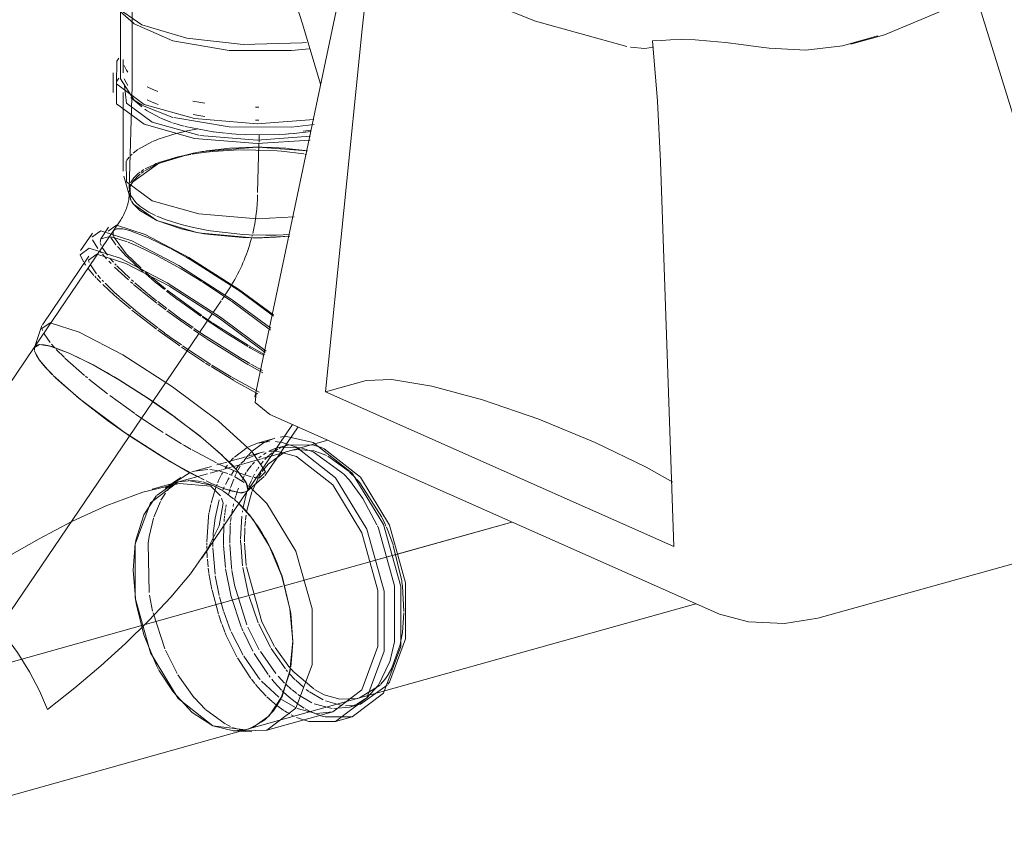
# Model space of a CAD drawing. Header units: millimetres. Extents: x -121 to 29920, y 1231 to 31888.
# Tile 170 of 256: x 22680 to 23101, y 17673 to 18024. Entities that reach past the tile are written whole.
import ezdxf

# ---------------------------------------------------------------- set-up
doc = ezdxf.new("R2010")
doc.units = ezdxf.units.MM
doc.linetypes.add('ADSK_Осевая', pattern=[700, 500, -100, 0, -100])
for name, color, linetype, lineweight in [('P-PIPE-____-CNTR', 3, 'ADSK_Осевая', 20), ('P-PIPE-____-OTLN', 3, 'Continuous', 20), ('P-SANR-FIXT-OTLN', 6, 'Continuous', 20)]:
    doc.layers.add(name, color=color, linetype=linetype, lineweight=lineweight)

# ---------------------------------------------------------------- blocks, each defined once
blk = doc.blocks.new('ADSK_Унитаз напольный_ГОСТ 30493-2017 - Вертикальный выпуск-1589339-3D severage Right')
at = {"layer": 'P-SANR-FIXT-OTLN'}
for p, q in [((-4291.93, 18087.99), (-4291.93, 17994.41)), ((-4196.76, 18065.64), (-4239.43, 17862.74)), ((-3861.71, 17812.52), (-3931.06, 18036.74)), ((-4296.93, 18031.84), (-4296.93, 17999.09)), ((-4297.14, 18027.88), (-4292.51, 18023.87)), ((-4209.1, 17865.05), (-4193.46, 18020.43)), ((-4292.51, 17991.12), (-4287.87, 17987.1)), ((-4287.54, 17987.73), (-4274.47, 17982.58)), ((-4286.55, 17986.04), (-4285.75, 17985.48)), ((-4280.02, 17982.36), (-4285.77, 17985.5)), ((-4275.04, 17980.43), (-4279.67, 17982.2)), ((-4272.67, 17979.67), (-4274.71, 17980.32)), ((-4272.71, 17979.68), (-4271.34, 17979.28)), ((-4271.34, 17979.28), (-4270.75, 17979.12)), ((-4269.74, 17978.84), (-4270.77, 17979.12)), ((-4257.19, 17976.38), (-4269.23, 17978.71)), ((-4251.96, 17975.76), (-4257.16, 17976.38)), ((-4215.3, 17976.58), (-4222.65, 17975.68)), ((-4243.26, 17975.14), (-4247.47, 17975.38)), ((-4228.89, 17975.22), (-4243.24, 17975.14)), ((-4226.17, 17975.39), (-4228.88, 17975.22)), ((-4226.2, 17975.39), (-4224.98, 17975.48)), ((-4224.84, 17975.49), (-4222.59, 17975.69)), ((-4065.64, 17963.6), (-4059.97, 17798.75)), ((-4191.69, 17869.91), (-4209.1, 17865.05)), ((-4059.97, 17798.75), (-4209.1, 17865.05)), ((-4040.4, 17769.75), (-4233.02, 17855.39)), ((-3872.89, 17803.09), (-3998.26, 17768.04))]:
    blk.add_line(p, q, dxfattribs=at)
for points in [[(-3869.13, 18120.18, 0), (-3878.72, 18092.74, 0), (-3894.1, 18068.25, 0), (-3914.65, 18047.35, 0), (-3939.97, 18030.42, 0), (-3969.7, 18017.92, 0), (-3984.12, 18013.96, 0)], [(-4249.06, 18110.31, 0), (-4242.17, 18091.9, 0), (-4230.18, 18057.45, 0), (-4218.97, 18022.65, 0), (-4211.3, 17996.78, 0)], [(-4193.46, 18020.43, 0), (-4191.08, 18040.96, 0), (-4188.3, 18060.01, 0)], [(-4301.5, 18039.15, 0), (-4299.44, 18030.23, 0), (-4287.86, 18022.28, 0), (-4268.52, 18016.49, 0), (-4244.38, 18013.75, 0), (-4219.1, 18014.48, 0), (-4217.27, 18014.67, 0)], [(-4079.99, 18012.98, 0), (-4119.17, 18023.74, 0), (-4137.82, 18031.21, 0)], [(-4292.51, 18023.87, 0), (-4291.06, 18022.71, 0), (-4274.47, 18015.34, 0), (-4250.44, 18011.23, 0), (-4223.74, 18011.2, 0), (-4216.18, 18011.99, 0)], [(-4061.33, 18015.81, 0), (-4065.16, 18015.54, 0), (-4069.01, 18015.4, 0)], [(-4069.01, 18015.4, 0), (-4066.94, 17989.5, 0), (-4065.64, 17963.6, 0)], [(-4019.02, 18012.25, 0), (-4024.78, 18013.01, 0), (-4031.1, 18013.82, 0), (-4037.72, 18014.61, 0), (-4044.37, 18015.3, 0), (-4050.75, 18015.79, 0), (-4056.53, 18015.98, 0), (-4061.33, 18015.81, 0)], [(-3972.47, 18017.45, 0), (-3987.73, 18013.18, 0), (-4003.33, 18011.44, 0), (-4019.02, 18012.25, 0)], [(-4078.53, 18012.72, 0), (-4072.35, 18012.08, 0), (-4068.66, 18012.62, 0)], [(-4296.93, 17999.14, 0), (-4291.06, 17989.96, 0), (-4287.68, 17987.8, 0)], [(-4274.12, 17982.49, 0), (-4250.44, 17978.48, 0), (-4223.74, 17978.45, 0), (-4214.01, 17979.54, 0)], [(-4251.52, 17975.71, 0), (-4249.31, 17975.51, 0), (-4247.42, 17975.37, 0)], [(-4060.28, 17826.36, 0), (-4071.73, 17832.77, 0), (-4093.62, 17843.34, 0), (-4117.81, 17853.26, 0), (-4141.93, 17861.57, 0), (-4163.63, 17867.45, 0), (-4180.77, 17870.32, 0), (-4191.69, 17869.91, 0)], [(-4233.02, 17855.39, 0), (-4239.19, 17860.41, 0), (-4238.76, 17864.32, 0)], [(-3998.26, 17768.04, 0), (-4012.51, 17765.86, 0), (-4027.93, 17766.49, 0), (-4040.4, 17769.75, 0)]]:
    blk.add_polyline3d(points, dxfattribs=at)
blk = doc.blocks.new('ADSK_ППР_Тройник канализационный_Составной - Тройник канализационный-1666630-3D severage Right')
at = {"layer": 'P-PIPE-____-OTLN', "color": 22}
for p, q in [((-4295.85, 18007.32), (-4295.85, 18001.71)), ((-4300.15, 18001.71), (-4300.15, 17993.19)), ((-4295.85, 17993.19), (-4295.85, 17959.5)), ((-4285.52, 17995.72), (-4283.38, 17994.7)), ((-4283.38, 17994.7), (-4281.02, 17993.72)), ((-4285.58, 17990.17), (-4283.38, 17989.09)), ((-4283.38, 17989.09), (-4280.85, 17988.07)), ((-4295.55, 17957.45), (-4292.97, 17948.47)), ((-4292.53, 17947.31), (-4293.25, 17950.42)), ((-4293.25, 17950.42), (-4293.25, 17949.47)), ((-4281.34, 17938.37), (-4291.35, 17945.37)), ((-4297.05, 17938.33), (-4333.63, 17884.41)), ((-4264.31, 17933.35), (-4281.34, 17938.37)), ((-4302.09, 17935.53), (-4305.41, 17930.63)), ((-4308.97, 17933.04), (-4314.01, 17925.61)), ((-4310.46, 17923.19), (-4330.4, 17893.8)), ((-4330.59, 17893.43), (-4333.8, 17884.06)), ((-4333.63, 17884.41), (-4394.09, 17795.3)), ((-4333.03, 17884.93), (-4333.8, 17884.06)), ((-4329.62, 17885.14), (-4330.39, 17885.24)), ((-4242.6, 17822.65), (-4223.32, 17851.08)), ((-4235.07, 17829.12), (-4220.9, 17850)), ((-4225.77, 17845.86), (-4214.42, 17843.4)), ((-4227.65, 17843.31), (-4221.55, 17841.4)), ((-4225.23, 17842.26), (-4227.53, 17841.61)), ((-4211.22, 17841.31), (-4209.72, 17840.69)), ((-4230.04, 17839.61), (-4221.55, 17837.38)), ((-4248.01, 17832.52), (-4248.75, 17833.3)), ((-4242.86, 17822.36), (-4235.35, 17828.81)), ((-4262.16, 17793.82), (-4242.6, 17822.65)), ((-4242.86, 17822.36), (-4242.6, 17822.65)), ((-4224.04, 17747.2), (-4223.81, 17748.73)), ((-4234.25, 17720.12), (-4206.04, 17728)), ((-4198.91, 17730), (-4194.21, 17731.31)), ((-4204.88, 17723.86), (-4197.75, 17725.86)), ((-4414.14, 17672.52), (-4242.55, 17720.5)), ((-4248.72, 17719.83), (-4240.71, 17719.42)), ((-4243.47, 17720.26), (-4242.53, 17720.5))]:
    blk.add_line(p, q, dxfattribs=at)
at = {"layer": 'P-PIPE-____-OTLN', "color": 9}
for p, q in [((-4297.6, 17999.38), (-4298.56, 17998.11)), ((-4283.38, 17980.57), (-4263.38, 17974.92)), ((-4262.9, 17974.84), (-4238.42, 17972.88)), ((-4238.41, 17972.88), (-4215.58, 17974.52)), ((-4293.25, 17965.53), (-4294.37, 17964.08)), ((-4293.25, 17950.63), (-4293.14, 17951.63)), ((-4292.89, 17952.65), (-4293.24, 17950.7)), ((-4292.12, 17946.52), (-4291.36, 17945.39)), ((-4299.91, 17934.03), (-4299.38, 17934.51)), ((-4306.68, 17926.46), (-4308.87, 17930.15)), ((-4305.63, 17928.93), (-4305.38, 17930.59)), ((-4300.38, 17931.24), (-4294.14, 17929.31)), ((-4264.25, 17933.34), (-4261.02, 17932.77)), ((-4240.28, 17931.05), (-4238.62, 17931.03)), ((-4238.4, 17931.03), (-4236.18, 17931.05)), ((-4305.21, 17927.69), (-4305.55, 17928.62)), ((-4293.66, 17929.13), (-4289.66, 17927.48)), ((-4289.66, 17927.48), (-4280.88, 17923.18)), ((-4310.55, 17921.02), (-4310.67, 17921.5)), ((-4311.92, 17919.33), (-4312.35, 17919.95)), ((-4310.36, 17920.5), (-4310.53, 17920.98)), ((-4261.87, 17912.12), (-4249.66, 17904.05)), ((-4248.25, 17909.75), (-4246.71, 17908.69)), ((-4246.58, 17908.6), (-4244.89, 17907.42)), ((-4249.45, 17903.9), (-4232.7, 17891.48)), ((-4330.41, 17891.37), (-4330.62, 17892.1)), ((-4333.82, 17884), (-4333.83, 17882.79)), ((-4333.82, 17883.99), (-4333.83, 17882.82)), ((-4333.83, 17882.82), (-4333.82, 17883.99)), ((-4332.32, 17885.18), (-4333.03, 17884.93)), ((-4330.99, 17885.28), (-4332.29, 17885.18)), ((-4327.48, 17884.69), (-4329.62, 17885.14)), ((-4318.58, 17881.41), (-4327.46, 17884.69)), ((-4333.75, 17882.46), (-4331.83, 17878.89)), ((-4309.4, 17876.9), (-4318.58, 17881.41)), ((-4302.58, 17873.12), (-4309.38, 17876.89)), ((-4297.56, 17870.16), (-4299.62, 17871.39)), ((-4285.61, 17862.58), (-4297.54, 17870.15)), ((-4281.98, 17860.13), (-4285.6, 17862.57)), ((-4273.5, 17854.13), (-4278.53, 17857.74)), ((-4262.89, 17845.99), (-4273.48, 17854.11)), ((-4262.08, 17845.34), (-4262.88, 17845.99)), ((-4227.87, 17845.72), (-4225.77, 17845.86)), ((-4260.42, 17843.97), (-4261.46, 17844.83)), ((-4261.46, 17844.83), (-4260.42, 17843.97)), ((-4253.27, 17837.72), (-4260.38, 17843.94)), ((-4227.53, 17841.61), (-4229.93, 17840.94)), ((-4229.84, 17843.67), (-4227.65, 17843.31)), ((-4228.95, 17840.79), (-4227.63, 17841.42)), ((-4228.27, 17841.33), (-4219.99, 17841.12)), ((-4225.25, 17842.25), (-4214.61, 17842.35)), ((-4214.24, 17842.26), (-4211.36, 17841.36)), ((-4248.75, 17833.3), (-4253.24, 17837.69)), ((-4232.18, 17839.67), (-4230.04, 17839.61)), ((-4219.49, 17841.02), (-4214.42, 17839.37)), ((-4214.42, 17839.37), (-4201.37, 17829.85)), ((-4273.85, 17826.16), (-4267.04, 17830.47)), ((-4261.62, 17832.08), (-4265.27, 17831.06)), ((-4246.85, 17831.23), (-4247.72, 17832.2)), ((-4242.84, 17825.57), (-4246.83, 17831.21)), ((-4272.17, 17826.43), (-4283.42, 17823.29)), ((-4271.16, 17828.31), (-4277.79, 17823.8)), ((-4257.36, 17824.93), (-4267.97, 17827.11)), ((-4261.73, 17826.45), (-4257.36, 17824.93)), ((-4260.23, 17826.85), (-4257.64, 17825.66)), ((-4257.64, 17825.66), (-4260.23, 17826.85)), ((-4260.02, 17826.75), (-4257.64, 17825.66)), ((-4254.16, 17820.51), (-4258.31, 17824.67)), ((-4257.64, 17825.66), (-4251.6, 17823.25)), ((-4257.64, 17825.66), (-4252.37, 17823.52)), ((-4252.37, 17823.52), (-4257.64, 17825.66)), ((-4253.69, 17823), (-4257.36, 17824.93)), ((-4257.36, 17824.93), (-4253.48, 17822.87)), ((-4242.54, 17824.81), (-4242.82, 17825.54)), ((-4237.39, 17828.21), (-4238.46, 17828.25)), ((-4251.86, 17821.81), (-4252.94, 17822.54)), ((-4252.74, 17822.4), (-4248.52, 17819.25)), ((-4250.86, 17823), (-4246.2, 17821.87)), ((-4245.83, 17821.83), (-4242.88, 17822.34)), ((-4242.52, 17822.78), (-4242.34, 17823.35)), ((-4247.95, 17818.76), (-4246.43, 17817.37)), ((-4245.73, 17816.69), (-4246.64, 17817.57)), ((-4244.41, 17815.34), (-4245.62, 17816.58)), ((-4193.15, 17819.3), (-4187.1, 17808.13)), ((-4243.84, 17814.72), (-4244.4, 17815.32)), ((-4240.52, 17810.76), (-4241.75, 17812.31)), ((-4259.88, 17797.34), (-4254.65, 17807.57)), ((-4238.63, 17808.19), (-4240.48, 17810.71)), ((-4236.83, 17805.48), (-4238.6, 17808.14)), ((-4183.75, 17808.68), (-4183.25, 17807.56)), ((-4235.07, 17802.57), (-4236.76, 17805.37)), ((-4183, 17807), (-4182.17, 17804.97)), ((-4233.42, 17799.54), (-4235.02, 17802.48)), ((-4231.41, 17795.41), (-4233.38, 17799.47)), ((-4227.79, 17786.13), (-4229.78, 17791.6)), ((-4224.35, 17772.13), (-4227.76, 17786.04)), ((-4224.15, 17770.83), (-4224.34, 17772.06)), ((-4223.19, 17757.7), (-4223.81, 17768.37)), ((-4176.18, 17762.01), (-4176.4, 17760.52)), ((-4223.81, 17748.73), (-4223.19, 17757.65)), ((-4228.27, 17733.53), (-4224.44, 17745.02)), ((-4224.42, 17745.1), (-4224.15, 17746.57)), ((-4229.78, 17730.81), (-4228.29, 17733.48)), ((-4192.08, 17733.49), (-4195.73, 17731.22)), ((-4194.89, 17733.82), (-4194.91, 17733.82)), ((-4235.26, 17724.38), (-4231.41, 17728.44)), ((-4206.04, 17728), (-4212.93, 17727.33)), ((-4197.1, 17730.74), (-4200.57, 17730.61)), ((-4242.14, 17720.62), (-4235.35, 17724.3)), ((-4216.26, 17723.82), (-4221.55, 17725.55)), ((-4197.75, 17725.86), (-4209.32, 17725.79)), ((-4257.36, 17722), (-4243.47, 17720.26)), ((-4243.98, 17719.83), (-4244.85, 17720.02))]:
    blk.add_line(p, q, dxfattribs=at)
at = {"layer": 'P-PIPE-____-OTLN', "color": 10}
for p, q in [((-4270.62, 17976.3), (-4272.43, 17975.85)), ((-4269.32, 17976.6), (-4270.6, 17976.31)), ((-4263.79, 17977.71), (-4269.07, 17976.66)), ((-4283.47, 17972.08), (-4289.23, 17968.95)), ((-4280.99, 17973.12), (-4283.18, 17972.21)), ((-4272.65, 17975.79), (-4280.8, 17973.19)), ((-4289.46, 17968.8), (-4291.46, 17967.28)), ((-4261.32, 17968.03), (-4263.53, 17967.64)), ((-4236.22, 17969.8), (-4240.32, 17969.8)), ((-4238.1, 17969.81), (-4216.82, 17968.28)), ((-4218.01, 17968.45), (-4225.8, 17969.31)), ((-4217.01, 17968.31), (-4217.97, 17968.45)), ((-4291.94, 17966.86), (-4292.76, 17966.06)), ((-4280.67, 17962.77), (-4266.9, 17966.98)), ((-4266.61, 17967.03), (-4271.55, 17965.86)), ((-4263.55, 17967.64), (-4266.19, 17967.12)), ((-4291.84, 17954.79), (-4281.16, 17962.56)), ((-4286.89, 17959.47), (-4288.04, 17958.66)), ((-4280.85, 17962.69), (-4281.6, 17962.36)), ((-4280.05, 17963.02), (-4280.77, 17962.72)), ((-4291.29, 17955.55), (-4292.35, 17953.91)), ((-4293.08, 17951.93), (-4292.91, 17952.57)), ((-4292.88, 17952.66), (-4292, 17954.54)), ((-4299.38, 17934.51), (-4298.78, 17934.76)), ((-4298.61, 17934.81), (-4297.94, 17934.91)), ((-4295.96, 17934.8), (-4294.11, 17934.42)), ((-4293.86, 17934.35), (-4293.25, 17934.19)), ((-4293.11, 17934.15), (-4284.9, 17931.06)), ((-4298.89, 17928.02), (-4301.1, 17931.1)), ((-4300.14, 17932.44), (-4300.03, 17933.82)), ((-4299.93, 17931.73), (-4300.08, 17932.17)), ((-4299.58, 17930.93), (-4299.86, 17931.55)), ((-4284.9, 17931.06), (-4275.47, 17926.41)), ((-4302.53, 17923.54), (-4304.77, 17926.83)), ((-4296.44, 17925.22), (-4298.28, 17927.29)), ((-4275.18, 17926.26), (-4268.83, 17922.74)), ((-4305.15, 17924.51), (-4305.81, 17925.32)), ((-4302.88, 17921.94), (-4304.67, 17923.94)), ((-4299.97, 17920.54), (-4301.56, 17922.35)), ((-4295.23, 17923.95), (-4296.42, 17925.2)), ((-4288.98, 17917.98), (-4295.21, 17923.92)), ((-4308.3, 17914.92), (-4310.83, 17917.88)), ((-4307.18, 17915.6), (-4309.83, 17919.4)), ((-4300.99, 17919.97), (-4301.96, 17920.97)), ((-4293.56, 17913.02), (-4299.46, 17918.45)), ((-4298.85, 17919.35), (-4299.34, 17919.86)), ((-4292.95, 17913.68), (-4298.55, 17919.05)), ((-4287.37, 17916.56), (-4288.77, 17917.8)), ((-4286.76, 17916.74), (-4287.6, 17917.49)), ((-4265.96, 17921.06), (-4248.25, 17909.75)), ((-4307.38, 17913.93), (-4307.92, 17914.51)), ((-4305.37, 17911.88), (-4307.03, 17913.56)), ((-4305.46, 17913.61), (-4306.65, 17914.96)), ((-4304.28, 17912.33), (-4304.78, 17912.86)), ((-4291.35, 17912.25), (-4292.18, 17912.99)), ((-4284.1, 17914.42), (-4286.39, 17916.41)), ((-4299.64, 17906.51), (-4304.52, 17911.05)), ((-4299.06, 17907.21), (-4303.57, 17911.59)), ((-4291.71, 17911.4), (-4292.64, 17912.21)), ((-4287.61, 17907.98), (-4291.32, 17911.07)), ((-4285.54, 17907.3), (-4290.79, 17911.76)), ((-4278.07, 17908.88), (-4281.31, 17911.46)), ((-4297.61, 17904.73), (-4299.6, 17906.48)), ((-4297.28, 17905.59), (-4298.99, 17907.15)), ((-4292.66, 17900.55), (-4297.5, 17904.63)), ((-4281.41, 17903.04), (-4287.47, 17907.86)), ((-4281.46, 17904.04), (-4285.34, 17907.14)), ((-4272.32, 17904.48), (-4277.21, 17908.21)), ((-4262.14, 17897.69), (-4276.9, 17908.55)), ((-4253.57, 17904.45), (-4252.58, 17905.91)), ((-4252.19, 17906.48), (-4251.53, 17907.45)), ((-4244.89, 17907.42), (-4231.47, 17897.45)), ((-4277.56, 17900.11), (-4281.02, 17902.74)), ((-4277.13, 17900.71), (-4280.98, 17903.66)), ((-4270.65, 17895.93), (-4276.57, 17900.28)), ((-4262.51, 17897.43), (-4272.18, 17904.38)), ((-4257.23, 17899.05), (-4253.89, 17903.97)), ((-4290.3, 17898.64), (-4292.03, 17900.04)), ((-4281.51, 17891.87), (-4290.26, 17898.61)), ((-4281.01, 17892.39), (-4289.56, 17899.04)), ((-4271.17, 17895.43), (-4277.11, 17899.78)), ((-4263.07, 17890.44), (-4257.62, 17898.48)), ((-4257.73, 17894.17), (-4262.02, 17897.09)), ((-4257.63, 17894.62), (-4261.79, 17897.44)), ((-4278.15, 17890.28), (-4280.61, 17892.1)), ((-4266.44, 17892.1), (-4271.11, 17895.39)), ((-4265.83, 17892.53), (-4270.58, 17895.88)), ((-4260.05, 17888.61), (-4265.35, 17892.2)), ((-4252.14, 17890.51), (-4257.72, 17894.17)), ((-4242.08, 17884.83), (-4257.44, 17894.49)), ((-4327.13, 17886.2), (-4329.7, 17889.85)), ((-4283.14, 17860.86), (-4263.25, 17890.18)), ((-4271.48, 17884.67), (-4280.98, 17891.48)), ((-4275.76, 17888.54), (-4278.05, 17890.2)), ((-4270.87, 17885.1), (-4275.66, 17888.47)), ((-4263.44, 17890.04), (-4265.73, 17891.61)), ((-4260.38, 17887.98), (-4263.43, 17890.04)), ((-4244.52, 17878.89), (-4260.01, 17888.59)), ((-4242.37, 17884.48), (-4252.07, 17890.47)), ((-4325.19, 17883.97), (-4326.56, 17885.52)), ((-4260.91, 17877.61), (-4270.79, 17884.19)), ((-4258.24, 17876.74), (-4270.38, 17884.75)), ((-4235.3, 17880.99), (-4241.8, 17884.67)), ((-4320.98, 17879.67), (-4324.45, 17883.17)), ((-4312.4, 17872.03), (-4320.76, 17879.46)), ((-4258.61, 17876.14), (-4260.47, 17877.33)), ((-4248.58, 17870.01), (-4258.13, 17875.84)), ((-4249.57, 17871.46), (-4257.89, 17876.52)), ((-4241.55, 17877.18), (-4244.44, 17878.84)), ((-4236, 17873.18), (-4241.87, 17876.47)), ((-4236.06, 17874.15), (-4241.1, 17876.92)), ((-4311.14, 17870.98), (-4312.01, 17871.7)), ((-4237.55, 17864.86), (-4249.23, 17871.26)), ((-4302.56, 17864.2), (-4310.53, 17870.48)), ((-4238.1, 17864.19), (-4248.49, 17869.96)), ((-4290.82, 17855.7), (-4301.57, 17863.45)), ((-4288.11, 17853.53), (-4283.28, 17860.66)), ((-4280.49, 17848.81), (-4290.56, 17855.52)), ((-4278.67, 17847.65), (-4280.45, 17848.78)), ((-4270.81, 17842.82), (-4277.65, 17847.01)), ((-4228.6, 17845.62), (-4227.87, 17845.72)), ((-4248.14, 17837.09), (-4242.69, 17841.22)), ((-4242.17, 17841.5), (-4238.33, 17843.06)), ((-4240.55, 17839.59), (-4235.63, 17843.22)), ((-4238.24, 17843.08), (-4233.14, 17843.83)), ((-4231.09, 17845.08), (-4238.22, 17843.09)), ((-4235.61, 17843.23), (-4234.76, 17843.68)), ((-4234.68, 17843.71), (-4231.15, 17845.07)), ((-4231.15, 17845.07), (-4231.11, 17845.08)), ((-4231.11, 17845.08), (-4230.78, 17845.17)), ((-4230.59, 17843.75), (-4229.84, 17843.67)), ((-4227.63, 17841.42), (-4225.89, 17842.06)), ((-4255.85, 17834.64), (-4266.22, 17840.16)), ((-4243.48, 17837.16), (-4244.66, 17836.82)), ((-4243.99, 17835.66), (-4242.34, 17837.73)), ((-4239.87, 17838.16), (-4242.85, 17837.33)), ((-4242.84, 17836.27), (-4237.08, 17838.94)), ((-4242.12, 17837.97), (-4241, 17839.16)), ((-4237.06, 17838.95), (-4239.75, 17838.2)), ((-4237.68, 17836.72), (-4236.66, 17837.52)), ((-4237.08, 17838.94), (-4235.43, 17839.33)), ((-4235.68, 17838.22), (-4234.55, 17838.94)), ((-4234.26, 17836.92), (-4233.52, 17837.62)), ((-4233.73, 17834.04), (-4227.24, 17838.74)), ((-4233.46, 17839.54), (-4232.74, 17839.9)), ((-4233.41, 17837.72), (-4232, 17838.87)), ((-4232.92, 17839.64), (-4232.18, 17839.67)), ((-4232.56, 17839.98), (-4230.72, 17840.7)), ((-4231.01, 17839.57), (-4229.51, 17840.49)), ((-4226.86, 17838.91), (-4225.92, 17839.3)), ((-4223.26, 17840.06), (-4222.14, 17840.25)), ((-4221.79, 17840.29), (-4214.04, 17839.7)), ((-4213.76, 17839.63), (-4209.72, 17838.25)), ((-4209.72, 17838.25), (-4208.66, 17837.73)), ((-4208.1, 17837.44), (-4199.04, 17830.9)), ((-4257.94, 17833.11), (-4261.62, 17832.08)), ((-4251.37, 17834.95), (-4255.64, 17833.75)), ((-4250.82, 17832.27), (-4255.39, 17834.41)), ((-4252.07, 17832.29), (-4251.73, 17832.8)), ((-4251.62, 17832.96), (-4251.13, 17833.65)), ((-4244.66, 17836.82), (-4250.72, 17835.13)), ((-4250.19, 17834.86), (-4248.49, 17836.75)), ((-4247.42, 17832.23), (-4246.86, 17832.84)), ((-4246.85, 17832.85), (-4245.86, 17833.84)), ((-4246.54, 17831.6), (-4245.67, 17833.13)), ((-4245.35, 17834.31), (-4243.78, 17835.6)), ((-4242.35, 17831.59), (-4240.86, 17833.53)), ((-4240.55, 17833.9), (-4239.57, 17834.96)), ((-4238.09, 17832.26), (-4237.7, 17832.83)), ((-4236.9, 17833.93), (-4235.77, 17835.32)), ((-4236.29, 17830.96), (-4233.73, 17834.04)), ((-4235.12, 17836.05), (-4234.31, 17836.88)), ((-4258.66, 17831.76), (-4254.85, 17831.21)), ((-4254.48, 17827.98), (-4253.78, 17829.37)), ((-4254.34, 17831.09), (-4250.97, 17830)), ((-4253.63, 17829.65), (-4253.21, 17830.41)), ((-4246.8, 17830.59), (-4250.82, 17832.27)), ((-4250.46, 17829.79), (-4249.76, 17829.49)), ((-4249.76, 17829.49), (-4249.05, 17829.17)), ((-4249.42, 17829.68), (-4248.34, 17831.13)), ((-4248.01, 17828.65), (-4244.04, 17826.26)), ((-4247.96, 17828.74), (-4247.63, 17829.46)), ((-4247.49, 17829.74), (-4247.05, 17830.65)), ((-4240.92, 17828.68), (-4245.78, 17830.2)), ((-4244.47, 17828.06), (-4243.92, 17829.09)), ((-4243.52, 17829.77), (-4243.08, 17830.5)), ((-4242.85, 17830.85), (-4242.4, 17831.52)), ((-4240.75, 17827.43), (-4239.55, 17829.82)), ((-4240.57, 17822.54), (-4237.42, 17829.23)), ((-4238.83, 17831.07), (-4238.35, 17831.86)), ((-4237.42, 17829.23), (-4236.68, 17830.4)), ((-4198.78, 17830.66), (-4196.33, 17828.18)), ((-4276.87, 17822.83), (-4275.63, 17824.34)), ((-4275.63, 17824.34), (-4273.85, 17826.16)), ((-4255.97, 17824.5), (-4255.56, 17825.55)), ((-4255.32, 17826.12), (-4255.07, 17826.69)), ((-4255.04, 17826.76), (-4254.49, 17827.95)), ((-4253.21, 17822.69), (-4252.51, 17824.29)), ((-4251.99, 17825.36), (-4251, 17827.2)), ((-4250.9, 17827.36), (-4250.41, 17828.18)), ((-4249.76, 17824.03), (-4249.42, 17825.04)), ((-4249.39, 17825.12), (-4248.41, 17827.69)), ((-4245.14, 17826.72), (-4244.7, 17827.61)), ((-4241.91, 17824.65), (-4240.9, 17827.1)), ((-4239.16, 17828.34), (-4239.64, 17828.41)), ((-4194.14, 17825.66), (-4185.01, 17811.33)), ((-4279.62, 17818.57), (-4277.74, 17821.64)), ((-4258.16, 17817.42), (-4256.07, 17824.24)), ((-4250.67, 17820.94), (-4249.94, 17823.49)), ((-4248.07, 17818.71), (-4247.56, 17820.45)), ((-4247.46, 17820.75), (-4246.77, 17822.78)), ((-4246.67, 17823.08), (-4246.43, 17823.71)), ((-4244.5, 17814.95), (-4242.92, 17821.68)), ((-4242.95, 17813.57), (-4240.67, 17822.25)), ((-4242.64, 17822.58), (-4242.21, 17823.84)), ((-4282.69, 17811.33), (-4279.87, 17818.11)), ((-4259, 17813.32), (-4258.31, 17816.79)), ((-4251.85, 17815.47), (-4251.64, 17816.61)), ((-4248.75, 17815.92), (-4248.49, 17817.06)), ((-4259.26, 17811.6), (-4259.05, 17813.04)), ((-4252.44, 17811.08), (-4252.35, 17811.96)), ((-4252.3, 17812.36), (-4252.2, 17813.09)), ((-4252.17, 17813.38), (-4252.05, 17814.15)), ((-4252.04, 17814.22), (-4251.92, 17815.03)), ((-4249.49, 17811.83), (-4249.4, 17812.41)), ((-4249.31, 17813.01), (-4248.98, 17814.8)), ((-4245.5, 17801.93), (-4244.96, 17811.82)), ((-4244.73, 17813.52), (-4244.64, 17814.13)), ((-4243.43, 17810.16), (-4243.17, 17812.15)), ((-4259.98, 17800.75), (-4259.28, 17811.46)), ((-4252.85, 17800.32), (-4252.67, 17808.49)), ((-4252.59, 17809.53), (-4252.47, 17810.81)), ((-4250.17, 17800.28), (-4249.94, 17807.7)), ((-4249.92, 17807.89), (-4249.82, 17808.97)), ((-4249.78, 17809.47), (-4249.56, 17811.28)), ((-4243.68, 17807.32), (-4243.47, 17809.78)), ((-4184.87, 17811.04), (-4183.75, 17808.68)), ((-4257.25, 17803.07), (-4257.18, 17804.42)), ((-4243.85, 17800.79), (-4243.72, 17806.76)), ((-4182.17, 17804.97), (-4180.17, 17799.44)), ((-4284.65, 17779.11), (-4285.06, 17800.14)), ((-4259.97, 17799.34), (-4259.98, 17800.33)), ((-4257.34, 17798.84), (-4257.27, 17802.79)), ((-4252.83, 17799.5), (-4252.85, 17800.3)), ((-4252, 17789.82), (-4252.82, 17799.19)), ((-4249.44, 17789.91), (-4250.16, 17799.63)), ((-4245.48, 17800.53), (-4245.5, 17801.54)), ((-4244.64, 17790.48), (-4245.47, 17800.29)), ((-4243.11, 17790.71), (-4243.84, 17800.24)), ((-4180.1, 17799.21), (-4176.5, 17784.13)), ((-4259.94, 17797.94), (-4259.96, 17798.93)), ((-4259.75, 17793.93), (-4259.92, 17797.44)), ((-4256.44, 17787), (-4257.33, 17798.24)), ((-4259.4, 17790.01), (-4259.71, 17793.41)), ((-4259.09, 17787.54), (-4259.34, 17789.57)), ((-4257.82, 17780.43), (-4259.05, 17787.26)), ((-4249.66, 17777.91), (-4251.92, 17789.25)), ((-4249.31, 17788.99), (-4249.42, 17789.78)), ((-4248.1, 17782.33), (-4249.23, 17788.44)), ((-4242.06, 17778.09), (-4244.53, 17789.74)), ((-4254.66, 17777.75), (-4256.34, 17786.28)), ((-4242.81, 17765.28), (-4248.09, 17782.26)), ((-4283.17, 17771.14), (-4284.49, 17778.01)), ((-4255, 17769.84), (-4257.75, 17780.1)), ((-4176.18, 17781.74), (-4175.58, 17770.97)), ((-4252.81, 17771.14), (-4254.53, 17777.2)), ((-4245.2, 17764.43), (-4249.64, 17777.87)), ((-4237.93, 17766.15), (-4241.86, 17777.38)), ((-4277.96, 17754.95), (-4283.01, 17770.43)), ((-4249.76, 17762.84), (-4252.72, 17770.84)), ((-4175.58, 17770.44), (-4176.18, 17762.01)), ((-4253.61, 17765.78), (-4254.83, 17769.32)), ((-4252.19, 17762.1), (-4253.45, 17765.35)), ((-4232.63, 17755.57), (-4237.7, 17765.62)), ((-4244.46, 17752.25), (-4249.53, 17762.31)), ((-4244.49, 17762.72), (-4245.08, 17764.13)), ((-4240.2, 17753.95), (-4244.27, 17762.2)), ((-4237.49, 17754.58), (-4242.4, 17764.3)), ((-4176.8, 17758.38), (-4177.13, 17756.85)), ((-4176.4, 17760.52), (-4176.69, 17758.92)), ((-4272.67, 17744.36), (-4277.74, 17754.42)), ((-4233.75, 17743.99), (-4239.67, 17753.01)), ((-4230.42, 17744.37), (-4237.02, 17753.79)), ((-4226.26, 17746.34), (-4232.34, 17755.07)), ((-4224.55, 17747.01), (-4230.71, 17755.56)), ((-4177.19, 17756.61), (-4180.67, 17746.82)), ((-4241.05, 17742.24), (-4246.8, 17751.08)), ((-4238.11, 17743.06), (-4244.17, 17751.76)), ((-4225.38, 17745.28), (-4225.96, 17745.97)), ((-4222.13, 17741.74), (-4224.65, 17744.44)), ((-4223.19, 17745.47), (-4224.25, 17746.66)), ((-4214.13, 17737.77), (-4223.16, 17745.44)), ((-4180.73, 17746.69), (-4182.1, 17744.21)), ((-4265.34, 17734), (-4272.38, 17743.87)), ((-4239.42, 17740.13), (-4240.83, 17741.95)), ((-4237.13, 17741.88), (-4238.09, 17743.03)), ((-4229.18, 17734.21), (-4236.5, 17741.15)), ((-4232.83, 17742.79), (-4233.44, 17743.58)), ((-4226.68, 17740.29), (-4229.41, 17743.19)), ((-4218.4, 17738.35), (-4221.87, 17741.49)), ((-4183.75, 17741.79), (-4185.58, 17739.66)), ((-4227.08, 17736.4), (-4227.69, 17737)), ((-4224.71, 17734.23), (-4227.08, 17736.4)), ((-4223.66, 17737.55), (-4226.17, 17739.8)), ((-4221.4, 17735.76), (-4223.4, 17737.33)), ((-4216.21, 17736.66), (-4217.35, 17737.52)), ((-4210.09, 17733.05), (-4216, 17736.51)), ((-4209.72, 17735.32), (-4213.78, 17737.55)), ((-4185.77, 17739.46), (-4194.51, 17733.93)), ((-4260.65, 17729.09), (-4265.29, 17733.93)), ((-4232.02, 17732.43), (-4234.24, 17734.46)), ((-4230.13, 17730.88), (-4231.83, 17732.27)), ((-4221.72, 17729.65), (-4227.99, 17733.32)), ((-4220.87, 17731.23), (-4224.66, 17734.19)), ((-4215.03, 17731.86), (-4220.97, 17735.46)), ((-4203.05, 17733.4), (-4209.72, 17735.32)), ((-4202.1, 17730.73), (-4209.2, 17732.66)), ((-4195.29, 17733.71), (-4202.99, 17733.39)), ((-4252.11, 17722.85), (-4260.47, 17728.93)), ((-4226.93, 17728.58), (-4229.96, 17730.75)), ((-4225.61, 17727.75), (-4226.67, 17728.42)), ((-4224.47, 17727.08), (-4225.48, 17727.67)), ((-4213.64, 17727.39), (-4221.3, 17729.47)), ((-4218.34, 17729.59), (-4220.65, 17731.08)), ((-4216.39, 17728.5), (-4217.81, 17729.28)), ((-4215.47, 17728.03), (-4216.27, 17728.43)), ((-4214.42, 17727.55), (-4215.21, 17727.91)), ((-4211.27, 17726.34), (-4214.42, 17727.55)), ((-4206.32, 17729.42), (-4213.98, 17731.39)), ((-4194.21, 17731.31), (-4196.68, 17730.79)), ((-4222.66, 17726.1), (-4223.88, 17726.75)), ((-4209.32, 17725.79), (-4211.2, 17726.32)), ((-4249.76, 17721.69), (-4251.88, 17722.73)), ((-4246.67, 17720.52), (-4248.92, 17721.33)), ((-4244.85, 17720.02), (-4246.18, 17720.37))]:
    blk.add_line(p, q, dxfattribs=at)
at = {"layer": 'P-PIPE-____-OTLN', "color": 22}
for points in [[(-4297.6, 18007.91, 0), (-4298.56, 18006.62, 0), (-4298.63, 17996.91, 0), (-4286.75, 17988.15, 0)], [(-4295.41, 18004.82, 0), (-4294.44, 18002.86, 0), (-4293.75, 18001.89, 0)], [(-4298.69, 17997.9, 0), (-4298.63, 17988.39, 0), (-4286.75, 17979.63, 0)], [(-4295.35, 17999.1, 0), (-4294.44, 17997.24, 0), (-4293.77, 17996.31, 0)], [(-4265.89, 17989.51, 0), (-4263.38, 17989.05, 0), (-4260.81, 17988.64, 0)], [(-4286.75, 17988.15, 0), (-4265.26, 17982.07, 0), (-4238.42, 17979.88, 0), (-4214.06, 17981.62, 0)], [(-4239.11, 17987.02, 0), (-4238.41, 17987.01, 0), (-4237.7, 17987.01, 0)], [(-4265.81, 17983.88, 0), (-4263.38, 17983.43, 0), (-4260.87, 17983.03, 0)], [(-4239.09, 17981.4, 0), (-4238.41, 17981.4, 0), (-4237.72, 17981.4, 0)], [(-4286.75, 17979.63, 0), (-4265.26, 17973.55, 0), (-4238.42, 17971.37, 0), (-4215.73, 17972.87, 0)], [(-4294.51, 17963.86, 0), (-4294.44, 17955.04, 0), (-4283.38, 17946.88, 0)], [(-4293.25, 17949.47, 0), (-4293.25, 17949.12, 0), (-4293.27, 17948.72, 0), (-4293.31, 17948.27, 0), (-4293.37, 17947.78, 0), (-4293.44, 17947.25, 0), (-4293.54, 17946.69, 0), (-4293.67, 17946.11, 0), (-4293.81, 17945.5, 0), (-4293.99, 17944.87, 0), (-4294.18, 17944.23, 0), (-4294.4, 17943.59, 0), (-4294.64, 17942.94, 0), (-4294.9, 17942.29, 0), (-4295.19, 17941.65, 0), (-4295.49, 17941.01, 0), (-4295.8, 17940.39, 0), (-4296.14, 17939.79, 0), (-4296.48, 17939.21, 0), (-4296.82, 17938.66, 0), (-4297.05, 17938.33, 0)], [(-4293.24, 17950.42, 0), (-4292.66, 17947.59, 0), (-4292.34, 17946.91, 0)], [(-4291.39, 17945.43, 0), (-4291.9, 17946.16, 0), (-4292.49, 17947.22, 0)], [(-4283.38, 17946.88, 0), (-4263.38, 17941.23, 0), (-4238.41, 17939.2, 0), (-4222.62, 17939.96, 0)], [(-4291.36, 17945.39, 0), (-4288.72, 17942.72, 0), (-4281.34, 17938.37, 0)], [(-4281.34, 17938.37, 0), (-4271.03, 17934.85, 0), (-4264.25, 17933.34, 0)], [(-4309.2, 17931.22, 0), (-4305.34, 17933.97, 0), (-4292.04, 17929.66, 0)], [(-4302.3, 17933.83, 0), (-4298.71, 17936.39, 0), (-4286.34, 17932.38, 0)], [(-4286.34, 17932.38, 0), (-4267.65, 17922.58, 0), (-4246.34, 17908.95, 0), (-4231.36, 17897.95, 0)], [(-4240.33, 17931.05, 0), (-4262.25, 17932.98, 0), (-4264.15, 17933.32, 0)], [(-4261.02, 17932.77, 0), (-4258.48, 17932.39, 0), (-4244.56, 17931.16, 0), (-4240.28, 17931.05, 0)], [(-4224.39, 17931.66, 0), (-4238.4, 17931.03, 0), (-4240.27, 17931.04, 0)], [(-4236.18, 17931.05, 0), (-4230.2, 17931.24, 0), (-4224.66, 17931.64, 0)], [(-4312.82, 17920.68, 0), (-4314.24, 17923.78, 0), (-4310.38, 17926.54, 0), (-4297.09, 17922.23, 0)], [(-4292.04, 17929.66, 0), (-4271.96, 17919.13, 0), (-4249.06, 17904.48, 0), (-4232.48, 17892.28, 0)], [(-4310.67, 17921.5, 0), (-4307.07, 17924.06, 0), (-4294.7, 17920.05, 0)], [(-4297.09, 17922.23, 0), (-4277, 17911.7, 0), (-4254.1, 17897.05, 0), (-4234.58, 17882.51, 0)], [(-4294.7, 17920.05, 0), (-4276.01, 17910.25, 0), (-4254.71, 17896.62, 0), (-4235, 17881.84, 0)], [(-4330.62, 17892.1, 0), (-4327.02, 17894.66, 0), (-4314.65, 17890.65, 0)], [(-4314.65, 17890.65, 0), (-4295.96, 17880.85, 0), (-4274.65, 17867.22, 0), (-4254.95, 17852.44, 0), (-4240.74, 17839.45, 0), (-4234.86, 17830.82, 0), (-4237.39, 17828.21, 0)], [(-4318.58, 17881.41, 0), (-4326.39, 17884.39, 0), (-4331.59, 17885.27, 0), (-4333.82, 17883.99, 0)], [(-4333.82, 17883.99, 0), (-4331.59, 17885.27, 0), (-4326.39, 17884.39, 0), (-4318.58, 17881.41, 0)], [(-4261.69, 17845.02, 0), (-4262.99, 17846.07, 0), (-4273.75, 17854.31, 0), (-4285.49, 17862.5, 0), (-4297.42, 17870.08, 0), (-4308.7, 17876.53, 0), (-4318.58, 17881.41, 0)], [(-4318.58, 17881.41, 0), (-4308.7, 17876.53, 0), (-4297.42, 17870.08, 0), (-4285.49, 17862.5, 0), (-4273.75, 17854.31, 0), (-4262.99, 17846.07, 0), (-4261.69, 17845.02, 0)], [(-4299.62, 17871.39, 0), (-4300.74, 17872.05, 0), (-4302.58, 17873.12, 0)], [(-4278.53, 17857.74, 0), (-4280.39, 17859.03, 0), (-4281.98, 17860.13, 0)], [(-4260.38, 17843.94, 0), (-4261.58, 17844.92, 0), (-4261.73, 17845.05, 0)], [(-4242.6, 17822.66, 0), (-4242.4, 17823.08, 0), (-4243.28, 17826.44, 0), (-4247.22, 17831.64, 0), (-4253.94, 17838.34, 0), (-4260.42, 17843.97, 0)], [(-4260.42, 17843.97, 0), (-4253.94, 17838.34, 0), (-4247.22, 17831.64, 0), (-4243.28, 17826.44, 0), (-4242.4, 17823.08, 0), (-4242.6, 17822.66, 0)], [(-4221.55, 17841.4, 0), (-4204.86, 17828.25, 0), (-4191.48, 17806.22, 0), (-4184.05, 17779.69, 0), (-4184.05, 17753.92, 0), (-4191.48, 17733.99, 0), (-4204.86, 17723.87, 0), (-4216.26, 17723.82, 0)], [(-4214.42, 17843.4, 0), (-4197.73, 17830.24, 0), (-4184.35, 17808.22, 0), (-4176.92, 17781.69, 0), (-4176.92, 17755.91, 0), (-4184.35, 17735.99, 0), (-4197.73, 17725.86, 0), (-4197.75, 17725.86, 0)], [(-4221.55, 17837.38, 0), (-4206.02, 17825.14, 0), (-4193.57, 17804.64, 0), (-4186.66, 17779.96, 0), (-4186.66, 17755.97, 0), (-4193.57, 17737.43, 0), (-4206.02, 17728.01, 0), (-4206.04, 17728, 0)], [(-4209.72, 17840.69, 0), (-4194.19, 17828.44, 0), (-4181.74, 17807.95, 0), (-4174.83, 17783.27, 0), (-4174.83, 17759.28, 0), (-4181.74, 17740.74, 0), (-4182.41, 17739.8, 0)], [(-4241.95, 17824.72, 0), (-4234.23, 17817.25, 0), (-4221.78, 17796.76, 0), (-4214.87, 17772.07, 0), (-4214.87, 17748.08, 0), (-4221.78, 17729.54, 0), (-4234.23, 17720.12, 0), (-4243.98, 17719.83, 0)], [(-4242.34, 17823.35, 0), (-4242.39, 17824.28, 0), (-4242.54, 17824.81, 0)], [(-4246.43, 17817.37, 0), (-4240.27, 17810.44, 0), (-4233.2, 17799.11, 0), (-4227.76, 17786.04, 0), (-4224.35, 17772.11, 0), (-4223.19, 17758.27, 0), (-4224.35, 17745.47, 0), (-4227.76, 17734.57, 0), (-4233.2, 17726.33, 0), (-4240.27, 17721.29, 0), (-4243.47, 17720.27, 0)], [(-4241.75, 17812.31, 0), (-4242.53, 17813.24, 0), (-4243.84, 17814.72, 0)], [(-4328.18, 17728.92, 0), (-4316.55, 17738.19, 0), (-4305.4, 17747.65, 0), (-4294.77, 17757.28, 0), (-4284.74, 17767.07, 0), (-4275.43, 17777.03, 0), (-4267.03, 17787.13, 0), (-4259.88, 17797.34, 0)], [(-4229.78, 17791.6, 0), (-4230.64, 17793.68, 0), (-4231.41, 17795.41, 0)], [(-4375.16, 17787.95, 0), (-4373.74, 17787.08, 0), (-4366.93, 17782.18, 0), (-4360.04, 17776.11, 0), (-4353.31, 17769.11, 0), (-4346.95, 17761.45, 0), (-4341.13, 17753.37, 0), (-4335.99, 17745.12, 0), (-4331.64, 17736.9, 0), (-4328.18, 17728.92, 0)], [(-4223.81, 17768.37, 0), (-4224.04, 17770.1, 0), (-4224.15, 17770.83, 0)], [(-4231.41, 17728.44, 0), (-4230.64, 17729.5, 0), (-4229.78, 17730.81, 0)]]:
    blk.add_polyline3d(points, dxfattribs=at)
at = {"layer": 'P-PIPE-____-OTLN', "color": 9}
for points in [[(-4295.28, 17996.04, 0), (-4294.44, 17988.73, 0), (-4283.38, 17980.57, 0)], [(-4297.94, 17934.91, 0), (-4296.71, 17934.89, 0), (-4295.96, 17934.8, 0)], [(-4305.35, 17930.63, 0), (-4302.03, 17931.49, 0), (-4300.51, 17931.27, 0)], [(-4280.64, 17923.06, 0), (-4270.97, 17917.68, 0), (-4262.13, 17912.29, 0)], [(-4268.83, 17922.74, 0), (-4267.05, 17921.71, 0), (-4265.96, 17921.06, 0)], [(-4333.69, 17882.27, 0), (-4332.94, 17880.63, 0), (-4331.3, 17878.18, 0)], [(-4331.3, 17878.18, 0), (-4332.94, 17880.63, 0), (-4333.69, 17882.27, 0)], [(-4331.62, 17878.61, 0), (-4328.21, 17874.55, 0), (-4326.16, 17872.42, 0)], [(-4331.09, 17877.91, 0), (-4329.01, 17875.42, 0), (-4325.98, 17872.25, 0)], [(-4325.98, 17872.25, 0), (-4329.01, 17875.42, 0), (-4331.09, 17877.91, 0)], [(-4325.76, 17872.03, 0), (-4314.65, 17862.14, 0), (-4295.95, 17848.12, 0)], [(-4324.91, 17871.2, 0), (-4322.29, 17868.73, 0), (-4313.24, 17861, 0), (-4302.47, 17852.76, 0), (-4294.76, 17847.3, 0)], [(-4294.76, 17847.3, 0), (-4302.47, 17852.76, 0), (-4313.24, 17861, 0), (-4322.29, 17868.73, 0), (-4324.91, 17871.2, 0)], [(-4295.83, 17848.03, 0), (-4275.49, 17835.01, 0), (-4261.5, 17827.46, 0)], [(-4294.28, 17846.97, 0), (-4290.73, 17844.57, 0), (-4278.81, 17836.99, 0), (-4267.52, 17830.54, 0), (-4261.15, 17827.29, 0)], [(-4261.15, 17827.29, 0), (-4267.52, 17830.54, 0), (-4278.81, 17836.99, 0), (-4290.73, 17844.57, 0), (-4294.28, 17846.97, 0)], [(-4225.3, 17839.52, 0), (-4224.55, 17839.75, 0), (-4223.26, 17840.06, 0)], [(-4201.29, 17829.76, 0), (-4198.89, 17827.13, 0), (-4193.16, 17819.32, 0)], [(-4258.31, 17824.67, 0), (-4271.76, 17825.73, 0), (-4287.36, 17822.11, 0), (-4302.73, 17816.39, 0), (-4317.55, 17809.59, 0)], [(-4270.03, 17826.9, 0), (-4272.19, 17826.43, 0), (-4284.08, 17817.43, 0), (-4290.68, 17799.73, 0), (-4290.68, 17776.82, 0), (-4284.08, 17753.25, 0), (-4272.19, 17733.69, 0), (-4257.36, 17722, 0)], [(-4281.31, 17820.83, 0), (-4274.45, 17825.63, 0), (-4272.19, 17826.42, 0)], [(-4272.18, 17826.43, 0), (-4266.21, 17827.11, 0), (-4262.3, 17826.58, 0)], [(-4195.95, 17827.77, 0), (-4194.89, 17826.56, 0), (-4194.14, 17825.66, 0)], [(-4290.57, 17800.34, 0), (-4290.37, 17801.46, 0), (-4286.96, 17812.36, 0), (-4281.53, 17820.6, 0)], [(-4251.7, 17823.28, 0), (-4249.83, 17822.68, 0), (-4246.01, 17821.85, 0)], [(-4246.01, 17821.85, 0), (-4249.83, 17822.68, 0), (-4251.7, 17823.28, 0)], [(-4245.68, 17821.82, 0), (-4244.64, 17821.8, 0), (-4242.67, 17822.56, 0)], [(-4242.67, 17822.56, 0), (-4244.64, 17821.8, 0), (-4245.68, 17821.82, 0)], [(-4254.62, 17807.64, 0), (-4252.93, 17817.36, 0), (-4253.62, 17819.52, 0)], [(-4317.73, 17809.5, 0), (-4331.85, 17802.12, 0), (-4345.67, 17794.16, 0), (-4349.71, 17791.71, 0)], [(-4186.85, 17807.57, 0), (-4186.44, 17806.64, 0), (-4179.53, 17781.95, 0), (-4179.53, 17757.96, 0), (-4181.63, 17749.41, 0)], [(-4290.37, 17774.82, 0), (-4291.53, 17788.66, 0), (-4290.63, 17800.02, 0)], [(-4176.5, 17784.13, 0), (-4176.4, 17783.42, 0), (-4176.18, 17781.74, 0)], [(-4280.65, 17746.15, 0), (-4281.53, 17747.81, 0), (-4286.96, 17760.89, 0), (-4290.29, 17774.34, 0)], [(-4181.67, 17749.3, 0), (-4186.44, 17739.42, 0), (-4191.61, 17733.86, 0)], [(-4257.36, 17722, 0), (-4266.21, 17727.68, 0), (-4274.45, 17736.49, 0), (-4280.48, 17745.84, 0)], [(-4182.7, 17739.42, 0), (-4194.19, 17731.32, 0), (-4194.21, 17731.31, 0)], [(-4195.86, 17731.16, 0), (-4198.89, 17730, 0), (-4205.62, 17729.36, 0)], [(-4243.47, 17720.27, 0), (-4248.52, 17719.82, 0), (-4257.36, 17722, 0)]]:
    blk.add_polyline3d(points, dxfattribs=at)
at = {"layer": 'P-PIPE-____-OTLN', "color": 10}
for points in [[(-4266.55, 17967.05, 0), (-4261.98, 17967.92, 0), (-4238.42, 17969.81, 0)], [(-4250.12, 17969.36, 0), (-4260.1, 17968.22, 0), (-4261.32, 17968.03, 0)], [(-4240.32, 17969.8, 0), (-4246.3, 17969.61, 0), (-4250.04, 17969.36, 0)], [(-4226.07, 17969.33, 0), (-4231.94, 17969.69, 0), (-4236.22, 17969.8, 0)], [(-4271.64, 17965.83, 0), (-4272.42, 17965.62, 0), (-4280.03, 17963.03, 0)], [(-4281.6, 17962.36, 0), (-4282.41, 17961.98, 0), (-4286.48, 17959.74, 0)], [(-4288.51, 17958.3, 0), (-4289.39, 17957.56, 0), (-4291.29, 17955.55, 0)], [(-4288.1, 17917.94, 0), (-4294.52, 17924.2, 0), (-4299.58, 17930.93, 0)], [(-4281.35, 17911.5, 0), (-4282.22, 17912.2, 0), (-4286.16, 17915.51, 0)], [(-4277.73, 17909.2, 0), (-4280.96, 17911.8, 0), (-4283.72, 17914.1, 0)], [(-4289.67, 17899.13, 0), (-4290.58, 17899.87, 0), (-4297.06, 17905.39, 0)], [(-4242.05, 17876.58, 0), (-4243.54, 17877.44, 0), (-4260.21, 17887.87, 0)], [(-4235.59, 17880.59, 0), (-4241.2, 17883.79, 0), (-4241.95, 17884.23, 0)], [(-4266.63, 17840.4, 0), (-4269.51, 17842.06, 0), (-4270.32, 17842.54, 0)], [(-4230.65, 17840.72, 0), (-4229.95, 17840.94, 0), (-4228.27, 17841.33, 0)], [(-4266.32, 17830.74, 0), (-4265.29, 17831.06, 0), (-4259.49, 17831.79, 0)], [(-4257.18, 17804.42, 0), (-4256.44, 17810.98, 0), (-4254.61, 17818.83, 0)], [(-4285.06, 17800.18, 0), (-4284.65, 17803.1, 0), (-4282.82, 17810.94, 0)], [(-4230.96, 17755.97, 0), (-4236.44, 17766.57, 0), (-4243.04, 17790.14, 0)], [(-4247.09, 17751.58, 0), (-4251.62, 17760.73, 0), (-4252.09, 17761.86, 0)], [(-4227.93, 17737.25, 0), (-4231.11, 17740.7, 0), (-4232.16, 17741.97, 0)], [(-4182.17, 17744.1, 0), (-4183, 17742.82, 0), (-4183.75, 17741.79, 0)], [(-4234.52, 17734.72, 0), (-4238.24, 17738.71, 0), (-4239.18, 17739.83, 0)]]:
    blk.add_polyline3d(points, dxfattribs=at)
for start_param, end_param in [(4.956931, 5.25748), (4.932378, 4.944075), (4.472081, 4.543259)]:
    blk.add_ellipse((-4283.61, 17936.79), major_axis=(23.52, 52.9), ratio=0.73322, start_param=start_param, end_param=end_param, dxfattribs=at)
at = {"layer": 'P-PIPE-____-OTLN', "color": 9}
for start_param, end_param in [(4.543259, 4.909172), (4.913119, 4.926449)]:
    blk.add_ellipse((-4283.61, 17936.79), major_axis=(23.52, 52.9), ratio=0.73322, start_param=start_param, end_param=end_param, dxfattribs=at)

msp = doc.modelspace()

# ---------------------------------------------------------------- linework, layer by layer
at = {"layer": 'P-PIPE-____-CNTR', "color": 10}
for p, q in [((22782.3, 17975.18), (22782.21, 17971.95)), ((22782.24, 17972.95), (22782.21, 17971.95)), ((22782.3, 17975.18), (22782.24, 17972.95)), ((22782.19, 17971.43), (22781.56, 17950.42)), ((22782.19, 17971.43), (22781.56, 17950.42)), ((22836.82, 17794.26), (22839.17, 17794.92)), ((22839.17, 17794.92), (22841.53, 17795.57)), ((22793.03, 17782.01), (22829.69, 17792.27)), ((22793.03, 17782.01), (22829.69, 17792.27)), ((22829.7, 17792.27), (22832.04, 17792.92)), ((22829.7, 17792.27), (22832.04, 17792.92)), ((22832.05, 17792.92), (22836.82, 17794.26)), ((22762.45, 17773.46), (22792.28, 17781.81)), ((22762.45, 17773.46), (22792.28, 17781.81))]:
    msp.add_line(p, q, dxfattribs=at)
at = {"layer": 'P-PIPE-____-CNTR', "color": 9}
for p, q in [((22666.98, 17758.16), (22731.69, 17853.53)), ((22832.05, 17792.92), (22890.52, 17809.27)), ((22841.53, 17795.57), (22890.52, 17809.27)), ((22670.01, 17747.62), (22762.45, 17773.46))]:
    msp.add_line(p, q, dxfattribs=at)
at = {"layer": 'P-PIPE-____-OTLN', "color": 22}
for p, q in [((22727.9, 17996.06), (22726.58, 17952.07)), ((22811.66, 17844.33), (22786.22, 17837.22)), ((22777.26, 17720.5), (22969.38, 17774.21))]:
    msp.add_line(p, q, dxfattribs=at)
at = {"layer": 'P-PIPE-____-OTLN', "color": 9}
for p, q in [((22801.13, 17976.72), (22804.61, 17977.08)), ((22737.82, 17940.55), (22735.07, 17941.94)), ((22742.43, 17938.67), (22738.49, 17940.24)), ((22760.4, 17934.16), (22752.88, 17935.64)), ((22785.13, 17932.14), (22778.03, 17932.33)), ((22760.17, 17829.94), (22747.64, 17826.43)), ((22762.45, 17824.93), (22758.07, 17826.45)), ((22766.32, 17822.87), (22762.45, 17824.93)), ((22771.29, 17819.25), (22767.07, 17822.4)), ((22773.37, 17817.37), (22771.85, 17818.76)), ((22729.18, 17800.02), (22728.27, 17788.66)), ((22728.27, 17788.66), (22729.44, 17774.82))]:
    msp.add_line(p, q, dxfattribs=at)
at = {"layer": 'P-PIPE-____-OTLN', "color": 10}
for p, q in [((22762.39, 17968.02), (22773.5, 17968.67)), ((22773.79, 17968.68), (22787.85, 17968.37)), ((22788.14, 17968.35), (22791.83, 17968.06)), ((22791.89, 17968.05), (22801.33, 17966.91)), ((22739.84, 17963.41), (22747.38, 17965.62)), ((22747.38, 17965.62), (22748.19, 17965.8)), ((22748.28, 17965.82), (22752.96, 17966.76)), ((22753.58, 17966.86), (22756.28, 17967.29)), ((22801.77, 17966.84), (22802.51, 17966.72)), ((22731.74, 17959.46), (22732.91, 17960.21)), ((22738.2, 17962.79), (22738.96, 17963.08)), ((22739.03, 17963.11), (22739.75, 17963.38)), ((22727.15, 17954.49), (22728.55, 17956.67)), ((22786.19, 17837.21), (22785.39, 17836.99)), ((22770.75, 17832.89), (22766.65, 17831.75)), ((22773.6, 17833.69), (22771.8, 17833.19)), ((22777.14, 17834.68), (22774.07, 17833.82)), ((22781.49, 17835.9), (22777.14, 17834.68)), ((22782.77, 17836.26), (22781.8, 17835.98)), ((22784, 17836.6), (22783.28, 17836.4)), ((22785.09, 17836.91), (22784.32, 17836.69)), ((22766.24, 17831.63), (22761.28, 17830.25))]:
    msp.add_line(p, q, dxfattribs=at)
for points in [[(22756.3, 17967.29, 0), (22759.7, 17967.73, 0), (22762.27, 17968.01, 0)], [(22733.43, 17960.52, 0), (22737.4, 17962.46, 0), (22738.2, 17962.79, 0)], [(22728.55, 17956.67, 0), (22730.43, 17958.49, 0), (22731.32, 17959.17, 0)]]:
    msp.add_polyline3d(points, dxfattribs=at)
at = {"layer": 'P-PIPE-____-OTLN', "color": 9}
for points in [[(22729.37, 17946.09, 0), (22727.18, 17949.2, 0), (22726.91, 17953.89, 0)], [(22747.62, 17826.42, 0), (22745.36, 17825.63, 0), (22738.5, 17820.83, 0)], [(22757.51, 17826.58, 0), (22753.6, 17827.11, 0), (22747.63, 17826.43, 0)], [(22738.28, 17820.6, 0), (22732.85, 17812.36, 0), (22729.44, 17801.46, 0), (22729.23, 17800.34, 0)], [(22729.52, 17774.34, 0), (22732.85, 17760.89, 0), (22738.28, 17747.81, 0), (22739.16, 17746.15, 0)], [(22739.33, 17745.84, 0), (22745.36, 17736.49, 0), (22753.6, 17727.68, 0), (22762.45, 17722, 0)], [(22762.45, 17722, 0), (22771.29, 17719.82, 0), (22776.33, 17720.27, 0)]]:
    msp.add_polyline3d(points, dxfattribs=at)
at = {"layer": 'P-PIPE-____-OTLN', "color": 22}
for points in [[(22735.07, 17941.94, 0), (22731.11, 17944.52, 0), (22729.37, 17946.09, 0)], [(22752.88, 17935.64, 0), (22748.8, 17936.66, 0), (22742.43, 17938.67, 0)], [(22778.03, 17932.33, 0), (22775.27, 17932.48, 0), (22761.35, 17934.01, 0), (22760.4, 17934.16, 0)], [(22795.31, 17932.41, 0), (22789.62, 17932.17, 0), (22785.13, 17932.14, 0)], [(22796.62, 17758.27, 0), (22795.46, 17772.11, 0), (22792.04, 17786.04, 0), (22786.61, 17799.11, 0), (22779.53, 17810.44, 0), (22773.37, 17817.37, 0)], [(22776.33, 17720.27, 0), (22779.53, 17721.29, 0), (22786.61, 17726.33, 0), (22792.04, 17734.57, 0), (22795.46, 17745.47, 0), (22796.62, 17758.27, 0)]]:
    msp.add_polyline3d(points, dxfattribs=at)

# ---------------------------------------------------------------- block references
at = {"layer": 'P-PIPE-____-OTLN', "color": 9}
msp.add_blockref('ADSK_ППР_Тройник канализационный_Составной - Тройник канализационный-1666630-3D severage Right', (27019.81, 0), dxfattribs=at)
at = {"layer": 'P-SANR-FIXT-OTLN'}
msp.add_blockref('ADSK_Унитаз напольный_ГОСТ 30493-2017 - Вертикальный выпуск-1589339-3D severage Right', (27019.81, 0), dxfattribs=at)

doc.saveas('drawing.dxf')
